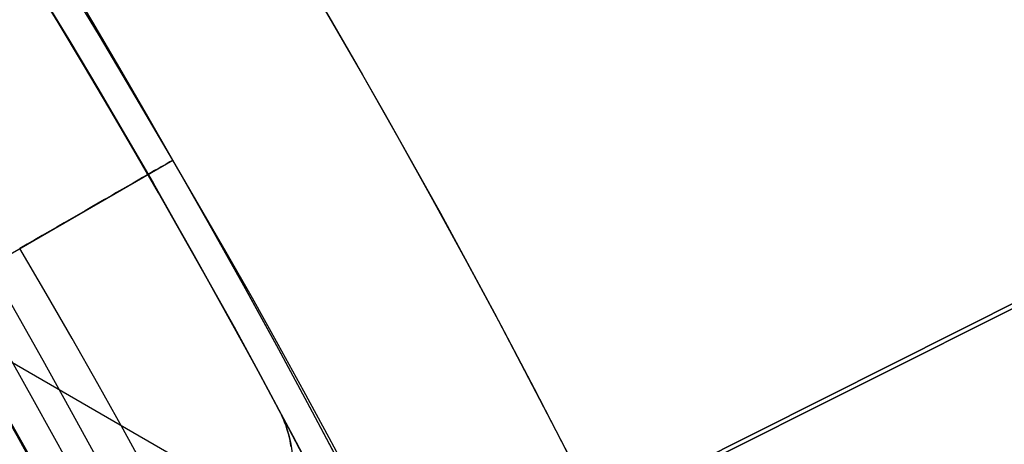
# Model space of a CAD drawing. Extents: x 19329 to 20306, y -2029 to -1182.
# Tile 59 of 66: x 19879.92 to 19888.28, y -1677.57 to -1673.96. Entities that reach past the tile are written whole.
import ezdxf

# ---------------------------------------------------------------- set-up
doc = ezdxf.new("R2010")
doc.units = 0
doc.layers.get('0').update_dxf_attribs({"linetype": 'CONTINUOUS'})
doc.layers.add('COLOR', color=7, linetype='CONTINUOUS')
doc.layers.add('LUZ', color=7, linetype='CONTINUOUS')

msp = doc.modelspace()

# ---------------------------------------------------------------- linework, layer by layer
for p, q in [((19879.22327579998, -1676.304622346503, 89.37470231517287), (19881.21513422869, -1675.154622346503, 89.37470231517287)), ((19881.21513422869, -1675.154622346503, 89.37470231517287), (19881.21513422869, -1675.154622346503, 48.00000292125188)), ((19883.18267050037, -1678.796429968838, 54.89007228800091), (19879.40000866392, -1676.612509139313, 54.89007228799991))]:
    msp.add_line(p, q)
for points in [[(19881.21513422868, -1675.154622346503), (19880.99214854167, -1674.762401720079), (19880.76659721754, -1674.371796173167), (19880.53849467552, -1673.98281435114), (19880.30785533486, -1673.595464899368)], [(19885.78436282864, -1684.434782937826), (19885.61524015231, -1684.018328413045), (19885.44343013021, -1683.602935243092), (19885.26893303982, -1683.188620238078), (19885.09174915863, -1682.775400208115), (19884.91187876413, -1682.363291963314), (19884.72932213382, -1681.952312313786), (19884.54407954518, -1681.542478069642), (19884.35615127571, -1681.133806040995), (19884.1655376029, -1680.726313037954), (19883.97223880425, -1680.320015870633), (19883.77625515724, -1679.914931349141), (19883.57758693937, -1679.51107628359), (19883.37623442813, -1679.108467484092), (19883.17219790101, -1678.707121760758), (19882.96547763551, -1678.307055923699), (19882.75607390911, -1677.908286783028), (19882.54398699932, -1677.510831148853), (19882.32921718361, -1677.114705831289), (19882.11176473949, -1676.719927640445), (19881.89162994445, -1676.326513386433), (19881.66881307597, -1675.934479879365), (19881.44331441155, -1675.543843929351), (19881.21513422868, -1675.154622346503)], [(19884.22608820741, -1684.586800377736), (19884.05779684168, -1684.179914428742), (19883.88687343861, -1683.77408456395), (19883.71331827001, -1683.369327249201), (19883.53713160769, -1682.965658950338), (19883.35831372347, -1682.563096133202), (19883.17686488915, -1682.161655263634), (19882.99278537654, -1681.761352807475), (19882.80607545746, -1681.362205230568), (19882.6167354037, -1680.964228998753), (19882.42476548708, -1680.567440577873), (19882.2301659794, -1680.171856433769), (19882.03293715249, -1679.777493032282), (19881.83307927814, -1679.384366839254), (19881.63059262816, -1678.992494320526), (19881.42547747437, -1678.601891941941), (19881.21773408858, -1678.212576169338), (19881.00736274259, -1677.824563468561), (19880.79436370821, -1677.43787030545), (19880.57873725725, -1677.052513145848), (19880.36048366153, -1676.668508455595), (19880.13960319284, -1676.285872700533), (19879.916096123, -1675.904622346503)], [(19883.3160207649, -1684.488790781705), (19883.14701047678, -1684.087503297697), (19882.97539788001, -1683.687276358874), (19882.80118324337, -1683.288126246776), (19882.6243668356, -1682.890069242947), (19882.4449489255, -1682.493121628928), (19882.26292978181, -1682.097299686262), (19882.07830967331, -1681.702619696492), (19881.89108886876, -1681.309097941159), (19881.70126763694, -1680.916750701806), (19881.5088462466, -1680.525594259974), (19881.31382496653, -1680.135644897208), (19881.11620406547, -1679.746918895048), (19880.9159838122, -1679.359432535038), (19880.71316447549, -1678.973202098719), (19880.5077463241, -1678.588243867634), (19880.2997296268, -1678.204574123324), (19880.08911465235, -1677.822209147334), (19879.87590166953, -1677.441165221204), (19879.6600909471, -1677.061458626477), (19879.44168275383, -1676.683105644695), (19879.22067735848, -1676.306122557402)]]:
    msp.add_lwpolyline(points)
at = {"extrusion": (0.1124755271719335, 0.194813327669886, 0.9743700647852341)}
msp.add_lwpolyline([(-18054.37167406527, -8257.823916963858), (-18054.88222366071, -8257.51494856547), (-18055.39076947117, -8257.201283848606), (-18055.89725107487, -8256.882941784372), (-18056.4016082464, -8256.559942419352), (-18056.90378097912, -8256.232306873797), (-18057.40370950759, -8255.900057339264), (-18057.90133433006, -8255.563217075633), (-18058.39659623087, -8255.221810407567), (-18058.88943630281, -8254.87586272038), (-18059.37979596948, -8254.525400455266), (-18059.86761700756, -8254.170451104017), (-18060.35284156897, -8253.811043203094), (-18060.83541220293, -8253.447206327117), (-18061.31527187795, -8253.07897108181), (-18061.79236400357, -8252.706369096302), (-18062.26663245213, -8252.3294330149), (-18062.73802158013, -8251.948196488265), (-18063.2064762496, -8251.562694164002), (-18063.67194184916, -8251.172961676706), (-18064.13436431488, -8250.779035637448), (-18064.59369015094, -8250.380953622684), (-18065.04986644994, -8249.978754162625), (-18065.50284091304, -8249.572476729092), (-18065.95256186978, -8249.16216172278), (-18066.39897829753, -8248.747850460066), (-18066.84203984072, -8248.32958515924), (-18067.28169682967, -8247.90740892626), (-18067.71790029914, -8247.481365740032), (-18068.1506020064, -8247.051500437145), (-18068.57975444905, -8246.617858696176), (-18069.00531088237, -8246.180487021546), (-18069.42722533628, -8245.73943272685), (-18069.84545263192, -8245.294743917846), (-18070.25994839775, -8244.846469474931), (-18070.67066908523, -8244.394659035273), (-18071.07757198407, -8243.939362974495), (-18071.48061523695, -8243.480632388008), (-18071.87975785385, -8243.018519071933), (-18072.27495972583, -8242.55307550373), (-18072.66618163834, -8242.084354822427), (-18073.05338528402, -8241.61241080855), (-18073.436533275, -8241.137297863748), (-18073.81558915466, -8240.659070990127), (-18074.19051740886, -8240.177785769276), (-18074.56128347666, -8239.693498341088), (-18074.9278537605, -8239.206265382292), (-18075.29019563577, -8238.716144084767), (-18075.64827745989, -8238.223192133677), (-18076.00206858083, -8237.727467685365), (-18076.35153934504, -8237.229029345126), (-18076.69666110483, -8236.727936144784), (-18077.03740622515, -8236.224247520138), (-18077.37374808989, -8235.718023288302), (-18077.70566110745, -8235.209323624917), (-18078.03312071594, -8234.698209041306), (-18078.35610338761, -8234.184740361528), (-18078.67458663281, -8233.668978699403), (-18078.98854900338, -8233.150985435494), (-18079.29797009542, -8232.630822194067), (-18079.60283055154, -8232.108550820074), (-18079.90311206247, -8231.584233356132), (-18080.19879736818, -8231.057932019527), (-18080.48987025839, -8230.529709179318), (-18080.77631557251, -8229.999627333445), (-18081.05811919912, -8229.467749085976), (-18081.33526807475, -8228.934137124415), (-18081.60775018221, -8228.398854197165), (-18081.87555454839, -8227.861963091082), (-18082.1386712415, -8227.323526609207), (-18082.39709136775, -8226.783607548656), (-18082.65080706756, -8226.242268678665), (-18082.89981151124, -8225.699572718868), (-18083.14409889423, -8225.15558231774), (-18083.38366443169, -8224.61036003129), (-18083.61850435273, -8224.063968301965), (-18083.8486158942, -8223.51646943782), (-18084.07399729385, -8222.967925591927), (-18084.29464778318, -8222.418398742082), (-18084.51056757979, -8221.867950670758), (-18084.7217578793, -8221.316642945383), (-18084.92822084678, -8220.764536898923), (-18085.1299596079, -8220.211693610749), (-18085.32697823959, -8219.658173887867), (-18085.51928176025, -8219.104038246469), (-18085.70687611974, -8218.549346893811), (-18085.88976818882, -8217.994159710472), (-18086.06796574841, -8217.438536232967), (-18086.24147747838, -8216.882535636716), (-18086.41031294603, -8216.326216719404), (-18086.57448259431, -8215.769637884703), (-18086.73399772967, -8215.212857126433), (-18086.88887050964, -8214.655932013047), (-18087.03911393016, -8214.098919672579), (-18087.1847418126, -8213.541876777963), (-18087.32576879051, -8212.984859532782), (-18087.46221029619, -8212.427923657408), (-18087.59408254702, -8211.871124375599), (-18087.72140253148, -8211.314516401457), (-18087.84418799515, -8210.758153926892), (-18087.96245742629, -8210.202090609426), (-18088.07623004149, -8209.646379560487), (-18088.18552577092, -8209.091073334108), (-18088.29036524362, -8208.536223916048), (-18088.39076977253, -8207.981882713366), (-18088.48676133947, -8207.428100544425), (-18088.57836257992, -8206.874927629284), (-18088.66559676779, -8206.322413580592), (-18088.74848780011, -8205.77060739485), (-18088.82706018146, -8205.21955744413), (-18088.90133900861, -8204.669311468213), (-18088.97134995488, -8204.119916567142), (-18089.03711925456, -8203.571419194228), (-18089.09867368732, -8203.023865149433), (-18089.15604056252, -8202.477299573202), (-18089.20924770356, -8201.931766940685), (-18089.25832343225, -8201.387311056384), (-18089.30329655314, -8200.843975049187), (-18089.34419633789, -8200.301801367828), (-18089.38105250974, -8199.76083177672), (-18089.41389522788, -8199.221107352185), (-18089.44275507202, -8198.682668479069), (-18089.46766302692, -8198.14555484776), (-18089.48865046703, -8197.609805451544), (-18089.50574914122, -8197.075458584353), (-18089.51899115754, -8196.542551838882), (-18089.52840896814, -8196.011122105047), (-18089.53403535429, -8195.481205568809), (-18089.5359034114, -8194.952837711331), (-18089.53410419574, -8194.434296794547), (-18089.52868554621, -8193.914263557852), (-18089.51961616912, -8193.392771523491), (-18089.50686506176, -8192.869854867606), (-18089.49040152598, -8192.3455484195), (-18089.4701951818, -8191.819887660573), (-18089.4462159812, -8191.29290872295), (-18089.41843422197, -8190.764648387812), (-18089.38682056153, -8190.235144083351), (-18089.35134603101, -8189.704433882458), (-18089.31198204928, -8189.172556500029), (-18089.26870043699, -8188.63955128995), (-18089.22147343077, -8188.105458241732), (-18089.17027369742, -8187.570317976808), (-18089.11507434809, -8187.034171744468), (-18089.05584895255, -8186.497061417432), (-18088.99257155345, -8185.95902948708), (-18088.92521668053, -8185.4201190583), (-18088.85375936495, -8184.880373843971), (-18088.77817515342, -8184.339838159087), (-18088.69844012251, -8183.798556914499), (-18088.61453089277, -8183.256575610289), (-18088.52642464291, -8182.713940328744), (-18088.43409912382, -8182.170697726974), (-18088.33753267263, -8181.62689502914), (-18088.23670422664, -8181.082580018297), (-18088.13159333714, -8180.537801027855), (-18088.02218018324, -8179.992606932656), (-18087.90844558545, -8179.447047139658), (-18087.79037101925, -8178.901171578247), (-18087.66793862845, -8178.355030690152), (-18087.54113123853, -8177.808675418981), (-18087.40993236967, -8177.262157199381), (-18087.27432624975, -8176.715527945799), (-18087.1342978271, -8176.168840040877), (-18086.9898327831, -8175.622146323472), (-18086.84091754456, -8175.075500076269), (-18086.68753929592, -8174.528955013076), (-18086.52968599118, -8173.982565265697), (-18086.3673463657, -8173.436385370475), (-18086.20050994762, -8172.890470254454), (-18086.02916706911, -8172.344875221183), (-18085.85330887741, -8171.799655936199), (-18085.67292734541, -8171.254868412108), (-18085.48801528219, -8170.710568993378), (-18085.29856634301, -8170.166814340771), (-18085.10457503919, -8169.623661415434), (-18084.90603674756, -8169.081167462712), (-18084.70294771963, -8168.539389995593), (-18084.49530509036, -8167.998386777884), (-18084.28310688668, -8167.458215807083), (-18084.06635203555, -8166.918935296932), (-18083.84504037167, -8166.380603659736), (-18083.61917264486, -8165.843279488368), (-18083.38875052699, -8165.307021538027), (-18083.15377661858, -8164.771888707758), (-18082.91425445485, -8164.237940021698), (-18082.67018851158, -8163.705234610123), (-18082.42158421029, -8163.173831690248), (-18082.16844792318, -8162.643790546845), (-18081.91078697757, -8162.115170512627), (-18081.64860965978, -8161.588030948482), (-18081.38192521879, -8161.062431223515), (-18081.11074386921, -8160.538430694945), (-18080.83507679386, -8160.016088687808), (-18080.55493614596, -8159.495464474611), (-18080.27033505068, -8158.976617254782), (-18079.98128760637, -8158.459606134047), (-18079.68780888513, -8157.944490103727), (-18079.38991493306, -8157.431328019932), (-18079.08762276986, -8156.920178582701), (-18078.78095038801, -8156.41110031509), (-18078.46991675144, -8155.904151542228), (-18078.15454179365, -8155.399390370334), (-18077.83484641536, -8154.896874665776), (-18077.51085248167, -8154.39666203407), (-18077.1825828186, -8153.898809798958), (-18076.85006120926, -8153.403374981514), (-18076.51331238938, -8152.910414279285), (-18076.17236204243, -8152.419984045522), (-18075.82723679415, -8151.932140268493), (-18075.47796420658, -8151.446938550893), (-18075.12457277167, -8150.964434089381), (-18074.76709190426, -8150.484681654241), (-18074.40555193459, -8150.007735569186), (-18074.03998410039, -8149.533649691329), (-18073.67042053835, -8149.062477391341), (-18073.29689427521, -8148.594271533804), (-18072.91943921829, -8148.12908445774), (-18072.53809014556, -8147.666967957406), (-18072.15288269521, -8147.207973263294), (-18071.76385335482, -8146.752151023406), (-18071.37103944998, -8146.29955128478), (-18070.97447913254, -8145.850223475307), (-18070.57421136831, -8145.404216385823), (-18070.1702759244, -8144.961578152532), (-18069.76271335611, -8144.522356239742), (-18069.35156499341, -8144.086597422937), (-18068.93687292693, -8143.654347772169), (-18068.51867999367, -8143.225652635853), (-18068.09702976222, -8142.800556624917), (-18067.67196651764, -8142.379103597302), (-18067.24353524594, -8141.961336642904), (-18066.81178161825, -8141.547298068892), (-18066.37675197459, -8141.137029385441), (-18065.93849330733, -8140.730571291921), (-18065.49705324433, -8140.327963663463), (-18065.05248003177, -8139.929245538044), (-18064.60482251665, -8139.534455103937), (-18064.15413012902, -8139.143629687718), (-18063.70045286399, -8138.756805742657), (-18063.24384126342, -8138.374018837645), (-18062.78434639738, -8137.995303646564), (-18062.32201984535, -8137.620693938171), (-18061.85691367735, -8137.250222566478), (-18061.38908043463, -8136.883921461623), (-18060.91857311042, -8136.521821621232), (-18060.4454451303, -8136.163953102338), (-18059.96975033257, -8135.810345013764), (-18059.49154294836, -8135.461025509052), (-18059.01087758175, -8135.116021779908), (-18058.5278091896, -8134.77536005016), (-18058.04239306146, -8134.439065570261), (-18057.55468479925, -8134.107162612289), (-18057.06474029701, -8133.779674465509), (-18056.57261572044, -8133.456623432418), (-18056.07836748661, -8133.138030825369), (-18055.58205224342, -8132.823916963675)], dxfattribs=at)
for centre, radius, start, end in [((19817.78530688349, -1711.7758502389, 89.37470231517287), 73.2424557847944, 30.00000000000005, 210.0000000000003), ((19817.78530688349, -1711.7758502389, 68.68735261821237), 73.24245578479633, 30.0000000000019, 71.59230499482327), ((19817.78530688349, -1711.7758502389, 89.37470231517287), 73.2424557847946, 210.0000000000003, 30.00000000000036), ((19817.78530688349, -1711.7758502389, 68.68735261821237), 73.24245578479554, 331.1712667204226, 30.0000000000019), ((19817.78530686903, -1711.775850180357, 88.63012703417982), 71.44457953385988, 210.0000000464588, 29.9999999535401), ((19817.78530688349, -1711.775850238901, 89.05580518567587), 71.21139006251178, 209.999999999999, 29.99999999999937), ((19817.78530688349, -1711.7758502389, 67.93735261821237), 70.94245578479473, 333.8364589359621, 30.00000000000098)]:
    msp.add_arc(centre, radius, start, end)
at = {"extrusion": (-0.5000000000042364, 0.8660254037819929, 6.227504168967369e-12)}
msp.add_arc((-16378.56005318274, 48.00000292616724, -11391.33402541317), 1.499999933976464, 179.9999974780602, 270.0000025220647, dxfattribs=at)
at = {"extrusion": (0, 0, -1)}
for centre in [(-19817.78530688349, -1711.7758502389, -89.37470231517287), (-19817.78530688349, -1711.7758502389, -46.50000292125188)]:
    msp.add_arc(centre, 70.94245578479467, 149.9999999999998, 329.9999999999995, dxfattribs=at)
at = {"extrusion": (-0.4871850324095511, -0.8438292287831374, 0.2249510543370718)}
msp.add_arc((17832.70978419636, 1877.502026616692, -8257.823917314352), 237.5083395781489, 19.62272159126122, 21.04790822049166, dxfattribs=at)
at = {"layer": 'COLOR'}
for p, q in [((19884.83608097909, -1678.17237568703, 22.44590218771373), (19954.02540840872, -1643.497112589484, -10.54089386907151)), ((19950.99283771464, -1645.016930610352, -11.26917579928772), (19872.40178248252, -1684.404009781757, 26.2000005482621)), ((19882.11434610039, -1677.268250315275, 30.30000054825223), (19882.11434610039, -1677.268250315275, 23.29836120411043)), ((19882.12713670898, -1677.292910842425, 30.30000054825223), (19882.12713670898, -1677.292910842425, 23.29851763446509))]:
    msp.add_line(p, q, dxfattribs=at)
msp.add_polyline3d([(19882.22126872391, -1677.58685503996, 23.32207322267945), (19882.21697018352, -1677.561204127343, 23.31856552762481), (19882.21201659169, -1677.535741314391, 23.31533844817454), (19882.20640813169, -1677.510467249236, 23.31239198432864), (19882.20014498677, -1677.485382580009, 23.30972613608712), (19882.19322734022, -1677.46048795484, 23.30734090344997), (19882.18565537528, -1677.43578402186, 23.3052362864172), (19882.17742927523, -1677.4112714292, 23.3034122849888), (19882.16854922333, -1677.38695082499, 23.30186889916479), (19882.15901540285, -1677.362822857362, 23.30060612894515), (19882.14882799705, -1677.338888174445, 23.2996239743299), (19882.13798718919, -1677.315147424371, 23.29892243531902), (19882.12649316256, -1677.291601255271, 23.29850151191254), (19882.11434610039, -1677.268250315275, 23.29836120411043)], dxfattribs=at)
at = {"layer": 'COLOR', "extrusion": (0, 0, -1)}
for centre, radius, start, end in [((-19817.78531401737, -1711.775867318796, 10.54089386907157), 152.392098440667, 333.3815781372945, 153.3815781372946), ((-19817.78531401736, -1711.775867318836, -22.44590218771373), 75.00000000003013, 63.38157813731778, 153.3815781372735), ((-19817.78531401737, -1711.775867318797, -43.50000292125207), 74.99999999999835, 63.38157813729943, 243.3815781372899), ((-19817.78531401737, -1711.775867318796, -18.68835025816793), 83.81579491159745, 333.3815781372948, 153.3815781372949), ((-19817.78531401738, -1711.7758673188, -43.50000292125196), 73.00000000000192, 63.38157813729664, 243.3815781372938), ((-19817.78531401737, -1711.775867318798, -33.3991820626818), 72.99999999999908, 63.38157813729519, 243.3815781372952), ((-19817.78531401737, -1711.775867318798, -32.97295255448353), 74.99999999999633, 63.38157813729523, 243.3815781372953), ((-19817.78531401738, -1711.775867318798, -43.50000292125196), 73.00000000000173, 63.38157813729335, 243.3815781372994), ((-19817.78531401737, -1711.775867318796, 10.54089386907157), 152.3920984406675, 153.3815781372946, 333.3815781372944), ((-19817.78531401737, -1711.775867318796, -17.30945272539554), 81.95014076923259, 134.1450639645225, 153.381578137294), ((-19817.78531401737, -1711.775867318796, -18.68835025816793), 83.81579491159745, 153.3815781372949, 333.3815781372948), ((-19881.23312648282, -1677.740957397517, -30.30000054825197), 1.000000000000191, 151.7898369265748, 243.3815781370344), ((-19881.23312648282, -1677.740957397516, -26.79918087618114), 0.9999999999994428, 151.7898369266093, 243.3815781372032)]:
    msp.add_arc(centre, radius, start, end, dxfattribs=at)
at = {"layer": 'COLOR'}
for centre, radius, start, end in [((19817.78531401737, -1711.775867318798, -35.79999945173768), 153, 26.61842186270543, 206.618421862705), ((19817.78531401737, -1711.775867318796, -11.46081713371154), 152.9999999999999, 26.61842186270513, 206.6184218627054), ((19817.78531401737, -1711.775867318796, -23.63040829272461), 153.0000000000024, 26.61842186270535, 206.6184218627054), ((19817.78531401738, -1711.775867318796, -10.90949982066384), 152.8342956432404, 26.61842186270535, 206.6184218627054), ((19817.78531401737, -1711.775867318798, -35.79999945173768), 150, 26.61842186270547, 206.618421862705), ((19817.78531401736, -1711.775867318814, 23.2983612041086), 73.00000000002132, 28.21016307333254, 70.02156144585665), ((19817.78531401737, -1711.775867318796, -11.46081713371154), 153, 206.6184218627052, 26.6184218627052), ((19817.78531401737, -1711.775867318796, -35.79999945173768), 153, 206.6184218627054, 26.61842186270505), ((19817.78531401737, -1711.775867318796, -23.63040829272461), 152.9999999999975, 206.6184218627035, 26.61842186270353), ((19817.78531401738, -1711.775867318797, -10.90949982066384), 152.8342956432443, 206.6184218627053, 26.61842186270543), ((19817.78531401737, -1711.775867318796, -35.79999945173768), 150, 206.6184218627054, 26.61842186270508), ((19817.7979081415, -1711.769555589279, 30.30000054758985), 72.98591821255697, 25.02634753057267, 28.21047026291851)]:
    msp.add_arc(centre, radius, start, end, dxfattribs=at)
at = {"layer": 'LUZ'}
for p, q in [((19683.89319719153, -1778.954294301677, -31.04999945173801), (19951.67743084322, -1644.597440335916, -31.04999945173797)), ((19951.67743084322, -1644.597440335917, -32.54999945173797), (19683.89319719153, -1778.954294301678, -32.549999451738))]:
    msp.add_line(p, q, dxfattribs=at)

doc.saveas('drawing.dxf')
